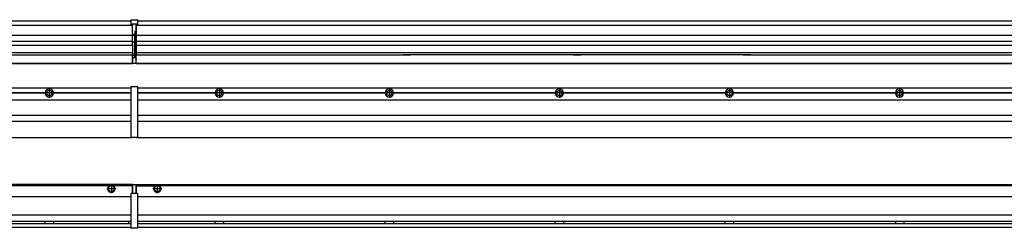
# Model space of a CAD drawing. Header units: inches. Extents: x -381 to 18445, y -418 to 176.
# Tile 22 of 37: x 1935 to 3093, y -171 to 73. Entities that reach past the tile are written whole.
import ezdxf

# ---------------------------------------------------------------- set-up
doc = ezdxf.new("R2010")
doc.units = ezdxf.units.IN
doc.linetypes.add('DOT_CENTER', pattern=[14, 12, -1, 0, -1])
doc.layers.add('1', color=7, linetype='Continuous')

# ---------------------------------------------------------------- blocks, each defined once
blk = doc.blocks.new('Modulo_izq__L-KT___18', base_point=(624.4, -70.9))
at = {"color": 7, "linetype": 'Continuous'}
for p, q in [((658.4, -6.5), (2065.9, -6.5)), ((1972.7, -10.9), (1972.7, -11)), ((2039.2, -6.5), (2039.2, -6.5)), ((2039.2, -6.5), (2046.6, -6.5)), ((2046.7, -6.5), (2046.6, -6.5)), ((2065.9, -5.2), (2066, -5.1)), ((2065.9, -5.2), (2065.9, -5.2)), ((2065.9, -5.3), (2065.9, -5.2)), ((2065.9, -5.3), (2065.9, -5.5)), ((2065.9, -5.5), (2065.9, -44.2)), ((2066, -5.1), (2066.1, -5)), ((2066, -5.1), (2066, -5.1)), ((2066, -5.1), (2066, -5.1)), ((2066.1, -5), (2066.2, -5)), ((2066.1, -5), (2066.1, -5)), ((2066.2, -5), (2073.4, -5)), ((2073.4, -5), (2073.4, -5)), ((2073.5, -5), (2073.4, -5)), ((2073.5, -5.1), (2073.5, -5)), ((2073.6, -5.1), (2073.5, -5.1)), ((2073.6, -5.1), (2073.6, -5.1)), ((2073.6, -5.2), (2073.6, -5.1)), ((2073.6, -5.2), (2073.6, -5.2)), ((2073.6, -5.3), (2073.6, -5.2)), ((2073.6, -5.3), (2073.6, -5.5)), ((2073.6, -5.5), (2073.6, -44.2)), ((658.4, -20.8), (2065.9, -20.8)), ((1965, -12.2), (1774.8, -12.2)), ((1965, -12.5), (1774.8, -12.5)), ((1965, -12.8), (1774.8, -12.8)), ((1965, -12.2), (1965, -12.5)), ((1965, -12.5), (1965, -12.8)), ((2065.9, -12.2), (1974.8, -12.2)), ((1974.8, -12.5), (1974.8, -12.2)), ((2065.9, -12.5), (1974.8, -12.5)), ((1974.8, -12.8), (1974.8, -12.5)), ((2065.9, -12.8), (1974.8, -12.8)), ((658.4, -38.5), (2065.9, -38.5)), ((658.4, -45.5), (2065.9, -45.5)), ((2065.9, -44.2), (2065.9, -44.5)), ((2065.9, -44.5), (2065.9, -44.5)), ((2065.9, -44.5), (2065.9, -55.2)), ((2073.6, -44.2), (2073.6, -44.5)), ((2073.6, -44.5), (2073.6, -55.2)), ((2073.6, -44.5), (2073.6, -44.5)), ((2065.9, -55.2), (2065.9, -55.2)), ((2065.9, -55.2), (2065.9, -55.7)), ((2065.9, -55.7), (2065.9, -64)), ((2073.6, -55.2), (2073.6, -55.7)), ((2073.6, -55.2), (2073.6, -55.2)), ((2073.6, -55.7), (2073.6, -64)), ((658.4, -65), (2067.9, -65)), ((2065.9, -64), (2065.9, -64.3)), ((2065.9, -64.3), (2065.9, -64.4)), ((2065.9, -64.3), (2065.9, -64.3)), ((2065.9, -64.4), (2066, -64.4)), ((2066, -64.4), (2066, -64.5)), ((2066, -64.5), (2066.1, -64.5)), ((2066, -64.5), (2066, -64.5)), ((2066.1, -64.5), (2066.2, -64.5)), ((2066.1, -64.5), (2066.1, -64.5)), ((2066.2, -64.5), (2073.4, -64.5)), ((2067.9, -64.5), (2067.9, -65)), ((2073.4, -64.5), (2073.4, -64.5)), ((2073.5, -64.5), (2073.4, -64.5)), ((2073.5, -64.5), (2073.5, -64.5)), ((2073.6, -64.5), (2073.5, -64.5)), ((2073.6, -64), (2073.6, -64.3)), ((2073.6, -64.3), (2073.6, -64.4)), ((2073.6, -64.3), (2073.6, -64.3)), ((2073.6, -64.4), (2073.6, -64.5)), ((2073.6, -64.4), (2073.6, -64.4))]:
    blk.add_line(p, q, dxfattribs=at)
blk.add_circle((1969.9, -12.5), 3.15, dxfattribs=at)
for start, end in [(3.5101, 176.4899), (183.5101, 356.4899)]:
    blk.add_arc((1969.9, -12.5), 4.9, start, end, dxfattribs=at)
at = {"layer": '1', "color": 2, "linetype": 'DOT_CENTER'}
for p, q in [((1969.9, -6.6), (1969.9, -18.4)), ((1969.9, -8.4), (1969.9, -16.7)), ((1975.8, -12.5), (1964, -12.5)), ((1974.1, -12.5), (1965.8, -12.5))]:
    blk.add_line(p, q, dxfattribs=at)
blk = doc.blocks.new('Modulos_intermedio__FL-14___27', base_point=(2071.9, -65))
at = {"color": 7, "linetype": 'Continuous'}
for p, q in [((2073.6, -6.5), (3465.9, -6.5)), ((2093.2, -6.5), (2093.2, -6.5)), ((2093.2, -6.5), (2100.6, -6.5)), ((2100.7, -6.5), (2100.6, -6.5)), ((2167.2, -10.9), (2167.2, -11)), ((2165, -12.2), (2073.6, -12.2)), ((2165, -12.5), (2073.6, -12.5)), ((2165, -12.8), (2073.6, -12.8)), ((2073.6, -20.8), (3465.9, -20.8)), ((2165, -12.5), (2165, -12.2)), ((2165, -12.8), (2165, -12.5)), ((2167.2, -14.1), (2167.2, -14.1)), ((2365, -12.2), (2174.8, -12.2)), ((2174.8, -12.2), (2174.8, -12.5)), ((2365, -12.5), (2174.8, -12.5)), ((2174.8, -12.5), (2174.8, -12.8)), ((2365, -12.8), (2174.8, -12.8)), ((2365, -12.5), (2365, -12.2)), ((2365, -12.8), (2365, -12.5)), ((2565, -12.2), (2374.8, -12.2)), ((2374.8, -12.2), (2374.8, -12.5)), ((2565, -12.5), (2374.8, -12.5)), ((2374.8, -12.5), (2374.8, -12.8)), ((2565, -12.8), (2374.8, -12.8)), ((2565, -12.5), (2565, -12.2)), ((2565, -12.8), (2565, -12.5)), ((2574.8, -12.2), (2765, -12.2)), ((2574.8, -12.2), (2574.8, -12.5)), ((2765, -12.5), (2574.8, -12.5)), ((2574.8, -12.5), (2574.8, -12.8)), ((2765, -12.8), (2574.8, -12.8)), ((2765, -12.5), (2765, -12.2)), ((2765, -12.8), (2765, -12.5)), ((2774.8, -12.2), (2774.8, -12.5)), ((2774.8, -12.2), (2965, -12.2)), ((2774.8, -12.5), (2774.8, -12.8)), ((2965, -12.5), (2774.8, -12.5)), ((2965, -12.8), (2774.8, -12.8)), ((2965, -12.5), (2965, -12.2)), ((2965, -12.8), (2965, -12.5)), ((2974.8, -12.5), (2974.8, -12.2)), ((3165, -12.2), (2974.8, -12.2)), ((2974.8, -12.8), (2974.8, -12.5)), ((3165, -12.5), (2974.8, -12.5)), ((3165, -12.8), (2974.8, -12.8)), ((2073.6, -38.5), (3465.9, -38.5)), ((2073.6, -45.5), (3465.9, -45.5)), ((2071.9, -64.5), (2071.9, -65)), ((2071.9, -65), (3467.9, -65))]:
    blk.add_line(p, q, dxfattribs=at)
for centre in [(2169.9, -12.5), (2369.9, -12.5), (2569.9, -12.5), (2769.9, -12.5), (2969.9, -12.5)]:
    blk.add_circle(centre, 3.15, dxfattribs=at)
for centre, start, end in [((2169.9, -12.5), 3.5101, 176.4899), ((2369.9, -12.5), 3.5101, 176.4899), ((2569.9, -12.5), 3.5101, 176.4899), ((2769.9, -12.5), 3.5101, 176.4899), ((2969.9, -12.5), 3.5101, 176.4899), ((2169.9, -12.5), 183.5101, 356.4899), ((2369.9, -12.5), 183.5101, 356.4899), ((2569.9, -12.5), 183.5101, 356.4899), ((2769.9, -12.5), 183.5101, 356.4899), ((2969.9, -12.5), 183.5101, 356.4899)]:
    blk.add_arc(centre, 4.9, start, end, dxfattribs=at)
at = {"layer": '1', "color": 2, "linetype": 'DOT_CENTER'}
for p, q in [((2169.9, -6.6), (2169.9, -18.4)), ((2169.9, -8.4), (2169.9, -16.7)), ((2369.9, -6.6), (2369.9, -18.4)), ((2369.9, -8.4), (2369.9, -16.7)), ((2569.9, -6.6), (2569.9, -18.4)), ((2569.9, -8.4), (2569.9, -16.7)), ((2769.9, -6.6), (2769.9, -18.4)), ((2769.9, -8.4), (2769.9, -16.7)), ((2969.9, -6.6), (2969.9, -18.4)), ((2969.9, -8.4), (2969.9, -16.7)), ((2175.8, -12.5), (2164, -12.5)), ((2174.1, -12.5), (2165.8, -12.5)), ((2375.8, -12.5), (2364, -12.5)), ((2374.1, -12.5), (2365.8, -12.5)), ((2575.8, -12.5), (2564, -12.5)), ((2574.1, -12.5), (2565.8, -12.5)), ((2775.8, -12.5), (2764, -12.5)), ((2774.1, -12.5), (2765.8, -12.5)), ((2975.8, -12.5), (2964, -12.5)), ((2974.1, -12.5), (2965.8, -12.5))]:
    blk.add_line(p, q, dxfattribs=at)
blk = doc.blocks.new('L-174__29', base_point=(624.4, -93))
for name, p in [('Modulo_izq__L-KT___18', (624.4, -70.9)), ('Modulos_intermedio__FL-14___27', (2071.9, -65))]:
    blk.add_blockref(name, p)
blk = doc.blocks.new('Alzado2', base_point=(2899, -49))
blk.add_blockref('L-174__29', (624.4, -93))
blk = doc.blocks.new('Modulo_izq__L-KT___38', base_point=(624.4, 22))
at = {"color": 7, "linetype": 'Continuous'}
for p, q in [((658.4, 72), (2065.9, 72)), ((2065.9, 73.3), (2066, 73.4)), ((2065.9, 73.3), (2065.9, 73.3)), ((2065.9, 73.2), (2065.9, 73.3)), ((2065.9, 73.2), (2065.9, 73.2)), ((2065.9, 73.2), (2065.9, 73.2)), ((2065.9, 73.2), (2065.9, 68.3)), ((2066, 73.4), (2066.1, 73.5)), ((2066, 73.4), (2066, 73.4)), ((2066, 73.4), (2066, 73.4)), ((2066.1, 73.5), (2066.2, 73.5)), ((2066.1, 73.5), (2066.1, 73.5)), ((2066.2, 73.5), (2073.4, 73.5)), ((2073.4, 73.5), (2073.4, 73.5)), ((2073.5, 73.5), (2073.4, 73.5)), ((2073.5, 73.4), (2073.5, 73.5)), ((2073.6, 73.4), (2073.5, 73.4)), ((2073.6, 73.4), (2073.6, 73.4)), ((2073.6, 73.3), (2073.6, 73.4)), ((2073.6, 73.3), (2073.6, 73.3)), ((2073.6, 73.2), (2073.6, 73.3)), ((2073.6, 73.2), (2073.6, 73.2)), ((2073.6, 73.2), (2073.6, 73.2)), ((2073.6, 73.2), (2073.6, 68.3)), ((778.9, 67), (2067.9, 67)), ((2065.9, 68.3), (2066, 68.4)), ((2065.9, 68.3), (2065.9, 68.4)), ((2065.9, 68.3), (2065.9, 68.3)), ((2065.9, 68.2), (2065.9, 68.3)), ((2065.9, 68.3), (2065.9, 68.2)), ((2065.9, 68.2), (2065.9, 68)), ((2065.9, 68), (2065.9, 67.7)), ((2065.9, 67.7), (2065.9, 67.7)), ((2065.9, 67.6), (2065.9, 67.7)), ((2066, 67.6), (2065.9, 67.6)), ((2066.1, 68.5), (2066, 68.4)), ((2066, 68.4), (2066.1, 68.5)), ((2066, 68.4), (2066, 68.4)), ((2066, 68.4), (2066, 68.4)), ((2066, 68.4), (2066, 68.4)), ((2066, 67.6), (2066, 67.6)), ((2066, 67.5), (2066, 67.6)), ((2066.1, 67.5), (2066, 67.5)), ((2066.1, 68.5), (2066.2, 68.5)), ((2066.1, 68.5), (2066.1, 68.5)), ((2066.1, 67.5), (2066.1, 67.5)), ((2066.2, 67.5), (2066.1, 67.5)), ((2066.2, 68.5), (2073.4, 68.5)), ((2066.2, 67.5), (2067.9, 67.5)), ((2067.9, 68), (2067.9, 67)), ((2067.9, 67), (2067.9, 66.5)), ((2067.9, 55.4), (2067.9, 66.5)), ((2071.6, 59.5), (2070.2, 59.5)), ((2070.4, 59.5), (2070.4, 56.5)), ((2071.6, 68), (2071.6, 60.4)), ((2071.6, 67.5), (2073.4, 67.5)), ((2071.6, 60.4), (2071.9, 60.4)), ((2071.6, 59.3), (2071.6, 59.5)), ((2071.6, 59.5), (2071.9, 59.5)), ((2071.6, 47), (2071.6, 59.3)), ((2073.4, 68.5), (2073.4, 68.5)), ((2073.5, 68.5), (2073.4, 68.5)), ((2073.4, 67.5), (2073.5, 67.5)), ((2073.4, 67.5), (2073.4, 67.5)), ((2073.5, 68.5), (2073.5, 68.4)), ((2073.5, 68.4), (2073.5, 68.5)), ((2073.6, 68.4), (2073.5, 68.4)), ((2073.5, 67.5), (2073.6, 67.6)), ((2073.5, 67.5), (2073.5, 67.5)), ((2073.6, 68.4), (2073.6, 68.4)), ((2073.6, 68.4), (2073.6, 68.4)), ((2073.6, 68.3), (2073.6, 68.4)), ((2073.6, 68.3), (2073.6, 68.4)), ((2073.6, 68.3), (2073.6, 68.3)), ((2073.6, 68.2), (2073.6, 68.3)), ((2073.6, 68.3), (2073.6, 68.2)), ((2073.6, 68.2), (2073.6, 68)), ((2073.6, 68), (2073.6, 67.7)), ((2073.6, 67.7), (2073.6, 67.7)), ((2073.6, 67.6), (2073.6, 67.7)), ((2073.6, 67.6), (2073.6, 67.6)), ((2073.6, 67.6), (2073.6, 67.6)), ((808.2, 55.2), (2067.9, 55.2)), ((2067.9, 47.8), (808.2, 47.8)), ((2070.2, 56), (2067.9, 56)), ((2067.9, 55.5), (2070.2, 55.5)), ((2067.9, 55.4), (2067.9, 55.2)), ((2067.9, 47.8), (2067.9, 55.2)), ((2067.9, 47.8), (2067.9, 47.5)), ((2067.9, 43.9), (2067.9, 47.5)), ((2070.2, 47), (2067.9, 47)), ((2070.2, 55.5), (2070.2, 47)), ((2070.2, 47), (2070.4, 47)), ((2070.4, 56.3), (2070.4, 56.5)), ((2070.4, 56.2), (2070.4, 56.2)), ((2070.4, 56.2), (2070.4, 55.5)), ((2070.4, 47), (2070.4, 55.5)), ((2070.4, 47), (2071.6, 47)), ((2070.4, 34), (2070.4, 47)), ((2071.9, 47), (2071.6, 47)), ((2071.6, 32.6), (2071.6, 47)), ((808.2, 43.4), (2067.9, 43.4)), ((2067.9, 43.9), (2067.9, 43.4)), ((2067.9, 43.4), (2067.9, 42.4)), ((2067.9, 42.4), (2067.9, 36.1)), ((2067.9, 36.1), (2067.9, 34.5)), ((779.1, 32.2), (2067.9, 32.2)), ((2067.9, 34.5), (794.4, 34.5)), ((2067.9, 34.5), (2067.9, 34.4)), ((2067.9, 34.4), (2067.9, 32.2)), ((2070.2, 33), (2067.9, 33)), ((2067.9, 32.2), (2067.9, 32.2)), ((2067.9, 30.6), (2067.9, 32.2)), ((2070.2, 30.9), (2067.9, 30.9)), ((2067.9, 27.5), (2067.9, 30.6)), ((2067.9, 30.6), (2067.9, 30.6)), ((2067.9, 29), (2067.9, 30.6)), ((2067.9, 29), (2070.2, 29)), ((2067.9, 29), (2067.9, 23)), ((2067.9, 28.5), (2067.9, 28.5)), ((2067.9, 27.5), (2067.9, 27.5)), ((2067.9, 27.5), (2067.9, 27)), ((2067.9, 23), (2067.9, 27)), ((2067.9, 23.5), (2067.9, 23.5)), ((2070.2, 30.9), (2070.3, 30.9)), ((2070.2, 29), (2071.6, 29)), ((2070.3, 30.9), (2070.4, 30.8)), ((2070.4, 32.7), (2070.4, 34)), ((2070.4, 32.7), (2070.4, 32)), ((2070.4, 30.7), (2070.4, 32)), ((2070.4, 31.9), (2071.6, 31.9)), ((2070.4, 30.8), (2070.4, 30.7)), ((2070.4, 30.8), (2070.4, 30.8)), ((2070.4, 29), (2070.4, 30.7)), ((2071.9, 28.1), (2071.4, 27.9)), ((2071.6, 31.9), (2071.6, 32.6)), ((2071.6, 31.9), (2071.6, 30.3)), ((2071.6, 31.9), (2071.9, 31.8)), ((2071.6, 30.3), (2071.6, 29)), ((2071.9, 28.9), (2071.6, 29)), ((2071.6, 28), (2071.6, 23)), ((2071.6, 23.8), (2071.9, 23.9)), ((658.4, 22.5), (2067.9, 22.5)), ((658.4, 22), (2067.9, 22)), ((2067.9, 23), (2067.9, 22.5)), ((2067.9, 23), (2067.9, 22.5)), ((2067.9, 22.2), (2067.9, 22.5)), ((2067.9, 22.5), (2071.4, 22.5)), ((2067.9, 22.2), (2067.9, 22)), ((2071.6, 23), (2071.6, 22.7))]:
    blk.add_line(p, q, dxfattribs=at)
for centre, start, end in [((2070.2, 56.3), 270, 0), ((2070.2, 32.7), 0, 90), ((2071.4, 22.7), 270, 0)]:
    blk.add_arc(centre, 0.25, start, end, dxfattribs=at)
blk = doc.blocks.new('Modulos_intermedio__FL-14___47', base_point=(2071.9, 22))
at = {"color": 7, "linetype": 'Continuous'}
for p, q in [((2073.6, 72), (3465.9, 72)), ((2071.9, 67.5), (2071.9, 67)), ((2071.9, 67), (2071.9, 67)), ((2071.9, 67), (2071.9, 66.5)), ((2071.9, 67), (3467.9, 67)), ((2071.9, 66.5), (2071.9, 55.4)), ((2071.9, 55.4), (2071.9, 55.2)), ((2071.9, 55.2), (3467.9, 55.2)), ((2071.9, 55.2), (2071.9, 47.8)), ((3467.9, 47.8), (2071.9, 47.8)), ((2071.9, 47.8), (2071.9, 47.5)), ((2071.9, 47.5), (2071.9, 43.9)), ((2071.9, 43.9), (2071.9, 43.4)), ((2071.9, 43.4), (3467.9, 43.4)), ((2071.9, 43.4), (2071.9, 42.4)), ((2071.9, 42.4), (2071.9, 36.1)), ((2071.9, 36.1), (2071.9, 34.5)), ((3467.9, 34.5), (2071.9, 34.5)), ((2071.9, 34.5), (2071.9, 34.4)), ((2071.9, 34.4), (2071.9, 32.2)), ((2071.9, 27.5), (2071.9, 32.2)), ((2071.9, 32.2), (2071.9, 32.2)), ((2071.9, 32.2), (2386.2, 32.2)), ((2071.9, 27.5), (2071.9, 27)), ((2071.9, 23), (2071.9, 27)), ((2394.9, 32.2), (2386.2, 32.2)), ((2386.2, 32.2), (2394.9, 32.2)), ((2386.2, 32.2), (2386.2, 32.2)), ((2386.2, 32.2), (2394.9, 32.2)), ((2386.2, 32.2), (2386.2, 32.2)), ((2394.9, 32.2), (2394.9, 32.2)), ((2394.9, 32.2), (2394.9, 32.2)), ((2586.2, 32.2), (2394.9, 32.2)), ((2586.2, 32.2), (2586.2, 32.2)), ((2586.2, 32.2), (2594.9, 32.2)), ((2594.9, 32.2), (2586.2, 32.2)), ((2586.2, 32.2), (2594.9, 32.2)), ((2586.2, 32.2), (2586.2, 32.2)), ((2594.9, 32.2), (2594.9, 32.2)), ((2594.9, 32.2), (2594.9, 32.2)), ((2786.2, 32.2), (2594.9, 32.2)), ((2786.2, 32.2), (2794.9, 32.2)), ((2786.2, 32.2), (2786.2, 32.2)), ((2786.2, 32.2), (2794.9, 32.2)), ((2786.2, 32.2), (2786.2, 32.2)), ((2794.9, 32.2), (2786.2, 32.2)), ((2794.9, 32.2), (2794.9, 32.2)), ((2794.9, 32.2), (2794.9, 32.2)), ((2794.9, 32.2), (3467.9, 32.2)), ((2071.9, 23), (2071.9, 22.5)), ((2071.9, 22.5), (2071.9, 22.2)), ((2071.9, 22.5), (3467.9, 22.5)), ((2071.9, 22.2), (2071.9, 22)), ((2071.9, 22), (3467.9, 22))]:
    blk.add_line(p, q, dxfattribs=at)
blk = doc.blocks.new('L-174__49', base_point=(624.4, 22))
for name, p in [('Modulo_izq__L-KT___38', (624.4, 22)), ('Modulos_intermedio__FL-14___47', (2071.9, 22))]:
    blk.add_blockref(name, p)
blk = doc.blocks.new('Inferior2', base_point=(2899, 47.7))
blk.add_blockref('L-174__49', (624.4, 22))
blk = doc.blocks.new('Modulo_izq__L-KT___57', base_point=(624.4, -171.5))
at = {"color": 7, "linetype": 'Continuous'}
for p, q in [((2067.9, -120), (783.3, -120)), ((2040.5, -121.5), (808.8, -121.5)), ((2041.5, -121), (2040.5, -121.5)), ((2042.9, -120.7), (2041.5, -121)), ((2044.4, -121), (2042.9, -120.7)), ((2045.3, -121.5), (2044.4, -121)), ((2067.9, -121.5), (2045.3, -121.5)), ((2067.9, -121.5), (2067.9, -120)), ((2071.4, -120.5), (2067.9, -120.5)), ((2067.9, -120.5), (2067.9, -121)), ((2067.9, -121), (2067.9, -128.6)), ((2067.9, -121.5), (2067.9, -121.5)), ((2067.9, -128.6), (2067.9, -121.5)), ((2067.9, -122.5), (2067.9, -122.5)), ((2067.9, -126.5), (2067.9, -126.5)), ((2071.6, -120.7), (2071.6, -121)), ((2071.6, -121), (2071.6, -130)), ((2071.6, -121.8), (2071.9, -121.9)), ((781.4, -134), (2065.9, -134)), ((2065.9, -130.6), (2066, -130.6)), ((2065.9, -130.7), (2065.9, -130.6)), ((2065.9, -130.7), (2065.9, -131)), ((2065.9, -130.7), (2065.9, -130.7)), ((2065.9, -131), (2065.9, -171)), ((2066, -130.5), (2066.1, -130.5)), ((2066, -130.6), (2066, -130.5)), ((2066, -130.6), (2066, -130.6)), ((2066.1, -130.5), (2066.2, -130.5)), ((2066.1, -130.5), (2066.1, -130.5)), ((2067.9, -130.5), (2066.2, -130.5)), ((2067.9, -130.5), (2067.9, -128.6)), ((2067.9, -128.6), (2067.9, -128.6)), ((2071.6, -130.5), (2067.9, -130.5)), ((2071.6, -128.9), (2071.9, -129)), ((2071.6, -130), (2071.6, -130.3)), ((2071.6, -130.3), (2071.6, -130.5)), ((2073.4, -130.5), (2071.6, -130.5)), ((2073.4, -130.5), (2073.4, -130.5)), ((2073.5, -130.5), (2073.4, -130.5)), ((2073.5, -130.5), (2073.5, -130.5)), ((2073.6, -130.6), (2073.5, -130.5)), ((2073.6, -130.6), (2073.6, -130.6)), ((2073.6, -130.6), (2073.6, -130.6)), ((2073.6, -130.7), (2073.6, -130.6)), ((2073.6, -130.7), (2073.6, -130.7)), ((2073.6, -130.7), (2073.6, -131)), ((2073.6, -131), (2073.6, -171)), ((2065.9, -156), (781.4, -156)), ((658.4, -170), (2065.9, -170)), ((779.7, -165.7), (2065.9, -165.7)), ((781.2, -163.2), (2065.9, -163.2)), ((1965, -163.3), (1965, -163.2)), ((1965, -163.5), (1965, -163.3)), ((1965, -164.2), (1965, -163.5)), ((1965, -165), (1965, -164.2)), ((1965, -165.7), (1965, -165)), ((1965, -165.7), (1965, -165.7)), ((1974.8, -163.2), (1974.8, -163.3)), ((1974.8, -163.3), (1974.8, -163.6)), ((1974.8, -163.6), (1974.8, -164.2)), ((1974.8, -164.2), (1974.8, -164.6)), ((1974.8, -164.6), (1974.8, -165.5)), ((1974.8, -165.5), (1974.8, -165.6)), ((1974.8, -165.6), (1974.8, -165.7)), ((2062.9, -163.7), (2063, -163.4)), ((2062.9, -163.7), (2062.9, -164.2)), ((2062.9, -164.2), (2062.9, -165.2)), ((2062.9, -165.2), (2063, -165.5)), ((2063, -163.4), (2063.2, -163.2)), ((2063, -165.5), (2063.2, -165.7)), ((2065.9, -171), (2065.9, -171.2)), ((2065.9, -171.2), (2065.9, -171.3)), ((2065.9, -171.3), (2066, -171.4)), ((2065.9, -171.3), (2065.9, -171.3)), ((2066, -171.4), (2066.1, -171.5)), ((2066, -171.4), (2066, -171.4)), ((2066, -171.4), (2066, -171.4)), ((2066.1, -171.5), (2066.2, -171.5)), ((2066.1, -171.5), (2066.1, -171.5)), ((2073.4, -171.5), (2066.2, -171.5)), ((2073.4, -171.5), (2073.4, -171.5)), ((2073.5, -171.5), (2073.4, -171.5)), ((2073.5, -171.4), (2073.5, -171.5)), ((2073.6, -171.4), (2073.5, -171.4)), ((2073.6, -171), (2073.6, -171.2)), ((2073.6, -171.2), (2073.6, -171.3)), ((2073.6, -171.3), (2073.6, -171.4)), ((2073.6, -171.3), (2073.6, -171.3)), ((2073.6, -171.4), (2073.6, -171.4))]:
    blk.add_line(p, q, dxfattribs=at)
for radius in [4, 3.7]:
    blk.add_circle((2042.9, -125), radius, dxfattribs=at)
for centre, radius, start, end in [((2042.9, -125), 4.25, 124.5603, 55.4397), ((2071.4, -120.7), 0.25, 0, 90)]:
    blk.add_arc(centre, radius, start, end, dxfattribs=at)
at = {"layer": '1', "color": 2, "linetype": 'DOT_CENTER'}
for p, q in [((2048.2, -125), (2037.7, -125)), ((2047.9, -125), (2037.9, -125)), ((2042.9, -119.7), (2042.9, -130.2)), ((2042.9, -120), (2042.9, -130))]:
    blk.add_line(p, q, dxfattribs=at)
blk = doc.blocks.new('Modulos_intermedio__FL-14___65', base_point=(2071.9, -171.5))
at = {"color": 7, "linetype": 'Continuous'}
for p, q in [((2071.9, -120), (2071.9, -121.5)), ((2071.9, -120), (3467.9, -120)), ((2071.9, -121.5), (2071.9, -130.5)), ((2071.9, -121.5), (2094.5, -121.5)), ((2094.5, -121.5), (2095.5, -121)), ((2095.5, -121), (2096.9, -120.7)), ((2096.9, -120.7), (2098.4, -121)), ((2098.4, -121), (2099.3, -121.5)), ((3440.5, -121.5), (2099.3, -121.5)), ((2073.6, -134), (3465.9, -134)), ((3465.9, -156), (2073.6, -156)), ((2073.6, -163.2), (3465.9, -163.2)), ((2073.6, -165.7), (3465.9, -165.7)), ((2073.6, -170), (3465.9, -170)), ((2165, -163.3), (2165, -163.2)), ((2165, -163.6), (2165, -163.3)), ((2165, -164.2), (2165, -163.6)), ((2165, -164.6), (2165, -164.2)), ((2165, -165.6), (2165, -164.6)), ((2165, -165.7), (2165, -165.6)), ((2174.8, -163.2), (2174.8, -163.3)), ((2174.8, -163.3), (2174.8, -163.5)), ((2174.8, -163.5), (2174.8, -164.2)), ((2174.8, -164.2), (2174.8, -164.7)), ((2174.8, -164.7), (2174.8, -165.4)), ((2174.8, -165.4), (2174.8, -165.7)), ((2174.8, -165.7), (2174.8, -165.7)), ((2365, -163.3), (2365, -163.2)), ((2365, -163.5), (2365, -163.3)), ((2365, -164.2), (2365, -163.5)), ((2365, -164.7), (2365, -164.2)), ((2365, -165.4), (2365, -164.7)), ((2365, -165.7), (2365, -165.4)), ((2365, -165.7), (2365, -165.7)), ((2374.8, -163.2), (2374.8, -163.3)), ((2374.8, -163.3), (2374.8, -163.5)), ((2374.8, -163.5), (2374.8, -164.2)), ((2374.8, -164.2), (2374.8, -164.7)), ((2374.8, -164.7), (2374.8, -165.4)), ((2374.8, -165.4), (2374.8, -165.7)), ((2374.8, -165.7), (2374.8, -165.7)), ((2565, -163.3), (2565, -163.2)), ((2565, -163.5), (2565, -163.3)), ((2565, -164.2), (2565, -163.5)), ((2565, -164.7), (2565, -164.2)), ((2565, -165.4), (2565, -164.7)), ((2565, -165.7), (2565, -165.4)), ((2565, -165.7), (2565, -165.7)), ((2574.8, -163.2), (2574.8, -163.3)), ((2574.8, -163.3), (2574.8, -163.5)), ((2574.8, -163.5), (2574.8, -164.2)), ((2574.8, -164.2), (2574.8, -164.7)), ((2574.8, -164.7), (2574.8, -165.4)), ((2574.8, -165.4), (2574.8, -165.7)), ((2574.8, -165.7), (2574.8, -165.7)), ((2765, -163.3), (2765, -163.2)), ((2765, -163.5), (2765, -163.3)), ((2765, -164.2), (2765, -163.5)), ((2765, -164.7), (2765, -164.2)), ((2765, -165.4), (2765, -164.7)), ((2765, -165.7), (2765, -165.4)), ((2765, -165.7), (2765, -165.7)), ((2774.8, -163.2), (2774.8, -163.3)), ((2774.8, -163.3), (2774.8, -163.5)), ((2774.8, -163.5), (2774.8, -164.2)), ((2774.8, -164.2), (2774.8, -164.7)), ((2774.8, -164.7), (2774.8, -165.4)), ((2774.8, -165.4), (2774.8, -165.7)), ((2774.8, -165.7), (2774.8, -165.7)), ((2965, -163.2), (2965, -163.3)), ((2965, -163.3), (2965, -163.5)), ((2965, -163.5), (2965, -164.2)), ((2965, -164.2), (2965, -164.7)), ((2965, -164.7), (2965, -165.4)), ((2965, -165.4), (2965, -165.7)), ((2965, -165.7), (2965, -165.7)), ((2974.8, -163.2), (2974.8, -163.3)), ((2974.8, -163.3), (2974.8, -163.5)), ((2974.8, -163.5), (2974.8, -164.2)), ((2974.8, -164.2), (2974.8, -164.7)), ((2974.8, -164.7), (2974.8, -165.4)), ((2974.8, -165.4), (2974.8, -165.7)), ((2974.8, -165.7), (2974.8, -165.7))]:
    blk.add_line(p, q, dxfattribs=at)
for radius in [4, 3.7]:
    blk.add_circle((2096.9, -125), radius, dxfattribs=at)
blk.add_arc((2096.9, -125), 4.25, 124.5603, 55.4397, dxfattribs=at)
at = {"layer": '1', "color": 2, "linetype": 'DOT_CENTER'}
for p, q in [((2102.2, -125), (2091.7, -125)), ((2101.9, -125), (2091.9, -125)), ((2096.9, -119.7), (2096.9, -130.2)), ((2096.9, -120), (2096.9, -130))]:
    blk.add_line(p, q, dxfattribs=at)
blk = doc.blocks.new('L-174__67', base_point=(624.4, -171.5))
for name, p in [('Modulo_izq__L-KT___57', (624.4, -171.5)), ('Modulos_intermedio__FL-14___65', (2071.9, -171.5))]:
    blk.add_blockref(name, p)
blk = doc.blocks.new('Superior1', base_point=(2899, -145.7))
blk.add_blockref('L-174__67', (624.4, -171.5))

msp = doc.modelspace()

# ---------------------------------------------------------------- block references
for name, p in [('Inferior2', (2899, 47.7)), ('Alzado2', (2899, -49)), ('Superior1', (2899, -145.7))]:
    msp.add_blockref(name, p)

doc.saveas('drawing.dxf')
